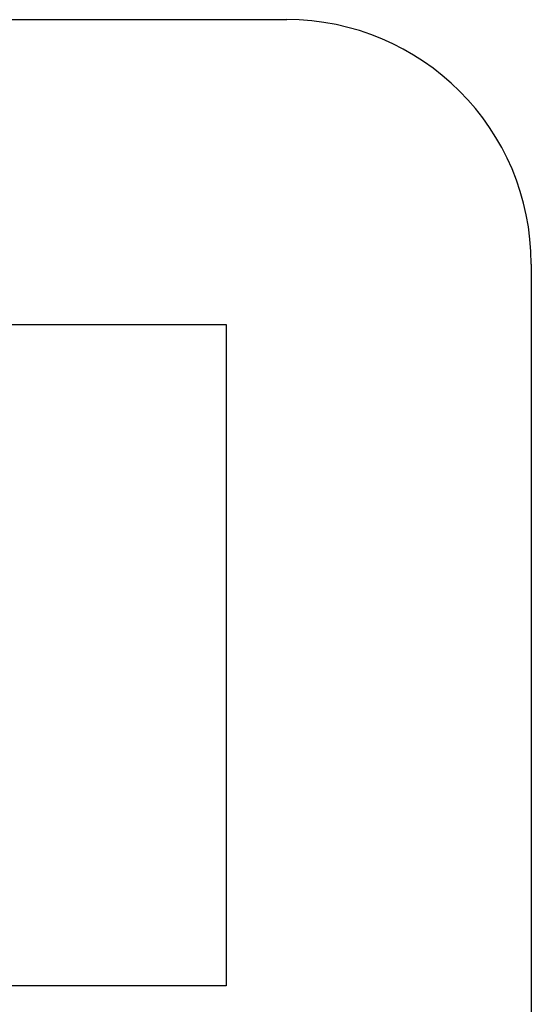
# Model space of a CAD drawing. Extents: x -55 to 3310, y -427 to 1727.
# Tile 73 of 79: x 1025.26 to 1031.53, y 558.05 to 570.13. Entities that reach past the tile are written whole.
import ezdxf

# ---------------------------------------------------------------- set-up
doc = ezdxf.new("R2010")
doc.units = 0
doc.linetypes.add('DURCHGEHEND', pattern=[0])
doc.layers.add('KF_PASSIO_SUB_15_FRONT', color=7, linetype='DURCHGEHEND')

# ---------------------------------------------------------------- blocks, each defined once
blk = doc.blocks.new('KF_PASSIO_SUB_15_FRONT')
at = {"layer": 'KF_PASSIO_SUB_15_FRONT'}
for p, q in [((-240.75, -351.632), (-201.75, -351.632)), ((-198.75, -354.632), (-198.75, -393.632)), ((-210.601, -355.374), (-202.493, -355.374)), ((-210.601, -355.374), (-202.493, -355.374)), ((-202.493, -355.374), (-202.493, -363.489)), ((-202.493, -355.374), (-202.493, -363.489)), ((-202.493, -363.489), (-210.601, -363.489)), ((-202.493, -363.489), (-210.601, -363.489))]:
    blk.add_line(p, q, dxfattribs=at)
blk.add_arc((-201.75, -354.632), 3, 0, 90, dxfattribs=at)

msp = doc.modelspace()

# ---------------------------------------------------------------- block references
at = {"layer": 'KF_PASSIO_SUB_15_FRONT'}
msp.add_blockref('KF_PASSIO_SUB_15_FRONT', (1230.283, 921.763), dxfattribs=at)

doc.saveas('drawing.dxf')
